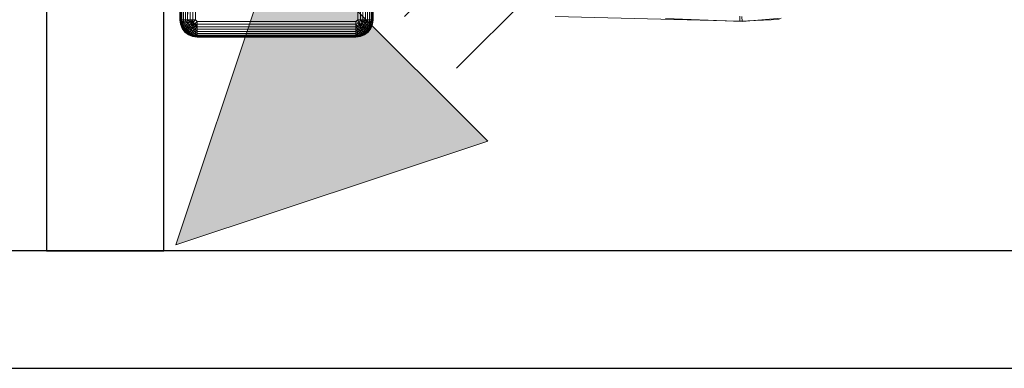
# Model space of a CAD drawing. Header units: metres. Extents: x 397.7 to 427.5, y 12.7 to 28.4.
# Tile 50 of 133: x 407.417 to 408.254, y 25.829 to 26.126. Entities that reach past the tile are written whole.
import ezdxf

# ---------------------------------------------------------------- set-up
doc = ezdxf.new("R2010")
doc.units = ezdxf.units.M
for name, color, linetype, lineweight in [('A-DETL-____-MBND', 7, 'Continuous', 18), ('A-DETL-GENF-OTLN', 7, 'Continuous', 18), ('A-WALL-____-MCUT', 7, 'Continuous', 25), ('A-WALL-____-OTLN', 7, 'Continuous', 25)]:
    doc.layers.add(name, color=color, linetype=linetype, lineweight=lineweight)

# ---------------------------------------------------------------- blocks, each defined once
blk = doc.blocks.new('Family - Evans P4-153798-07_ENLLUMENAT_P4')
at = {"layer": 'A-WALL-____-MCUT', "color": 253, "true_color": 0xaaaaaa}
for p, q in [((2.64179, 0.1), (0, 0.1)), ((0, 0), (2.64179, 0))]:
    blk.add_line(p, q, dxfattribs=at)
at = {"layer": 'A-WALL-____-OTLN', "color": 253, "true_color": 0xaaaaaa}
for p, q in [((2.64179, 0.1), (0, 0.1)), ((0, 0), (2.64179, 0))]:
    blk.add_line(p, q, dxfattribs=at)
at = {"layer": 'A-WALL-____-OTLN', "color": 253, "lineweight": 18, "true_color": 0xaaaaaa}
blk.add_line((0, 0), (2.64179, 0), dxfattribs=at)
blk = doc.blocks.new('Family - Inodor P4-153813-07_ENLLUMENAT_P4')
at = {"layer": 'A-DETL-____-MBND', "color": 253, "true_color": 0xaaaaaa}
for p, q in [((0.00056, 0.01465), (0.00056, 0.38826)), ((0.00056, 0.01465), (0.00056, 0.38826)), ((0.16489, 0.38826), (0.16489, 0.01465)), ((0.16489, 0.38826), (0.16489, 0.01465)), ((0.00056, 0.01465), (0.00036, 0.10805)), ((0.00056, 0.01465), (0.00036, 0.10805)), ((0.00076, 0.01465), (0.00056, 0.10805)), ((0.00056, 0.10805), (0.00056, 0.01465)), ((0.00076, 0.01465), (0.00056, 0.10805)), ((0.00076, 0.01465), (0.00056, 0.10805)), ((0.00056, 0.01465), (0.00056, 0.10805)), ((0.00136, 0.01465), (0.00116, 0.10805)), ((0.00116, 0.10805), (0.00136, 0.01465)), ((0.00136, 0.01465), (0.00116, 0.10805)), ((0.00233, 0.01465), (0.00213, 0.10805)), ((0.00213, 0.10805), (0.00233, 0.01465)), ((0.00233, 0.01465), (0.00213, 0.10805)), ((0.00345, 0.10805), (0.00233, 0.01465)), ((0.00233, 0.01465), (0.00345, 0.10805)), ((0.00365, 0.01465), (0.00345, 0.10805)), ((0.00365, 0.01465), (0.00345, 0.10805)), ((0.00365, 0.01465), (0.00345, 0.10805)), ((0.00528, 0.01465), (0.00508, 0.10805)), ((0.00508, 0.10805), (0.00528, 0.01465)), ((0.00528, 0.01465), (0.00508, 0.10805)), ((0.00696, 0.10805), (0.00528, 0.01465)), ((0.00528, 0.01465), (0.00696, 0.10805)), ((0.00716, 0.01465), (0.00696, 0.10805)), ((0.00716, 0.01465), (0.00696, 0.10805)), ((0.00716, 0.01465), (0.00696, 0.10805)), ((0.00904, 0.10805), (0.00716, 0.01465)), ((0.00716, 0.01465), (0.00904, 0.10805)), ((0.00924, 0.01465), (0.00904, 0.10805)), ((0.00924, 0.01465), (0.00904, 0.10805)), ((0.00924, 0.01465), (0.00904, 0.10805)), ((0.01126, 0.10805), (0.00924, 0.01465)), ((0.00924, 0.01465), (0.01126, 0.10805)), ((0.01146, 0.01465), (0.01126, 0.10805)), ((0.01146, 0.01465), (0.01126, 0.10805)), ((0.01146, 0.01465), (0.01126, 0.10805)), ((0.01374, 0.01465), (0.01354, 0.10805)), ((0.01354, 0.10805), (0.01374, 0.01465)), ((0.01354, 0.10805), (0.01374, 0.01465)), ((0.15171, 0.01465), (0.15191, 0.10805)), ((0.15191, 0.10805), (0.15171, 0.01465)), ((0.15191, 0.10805), (0.15171, 0.01465)), ((0.15419, 0.10805), (0.15399, 0.01465)), ((0.15419, 0.10805), (0.15399, 0.01465)), ((0.15399, 0.01465), (0.15419, 0.10805)), ((0.15621, 0.01465), (0.15419, 0.10805)), ((0.15621, 0.01465), (0.15419, 0.10805)), ((0.15641, 0.10805), (0.15621, 0.01465)), ((0.15641, 0.10805), (0.15621, 0.01465)), ((0.15641, 0.10805), (0.15621, 0.01465)), ((0.15849, 0.10805), (0.15829, 0.01465)), ((0.15849, 0.10805), (0.15829, 0.01465)), ((0.15829, 0.01465), (0.15849, 0.10805)), ((0.16017, 0.01465), (0.15849, 0.10805)), ((0.16017, 0.01465), (0.15849, 0.10805)), ((0.16037, 0.10805), (0.16017, 0.01465)), ((0.16037, 0.10805), (0.16017, 0.01465)), ((0.16037, 0.10805), (0.16017, 0.01465)), ((0.162, 0.10805), (0.1618, 0.01465)), ((0.162, 0.10805), (0.1618, 0.01465)), ((0.1618, 0.01465), (0.162, 0.10805)), ((0.16312, 0.01465), (0.162, 0.10805)), ((0.16312, 0.01465), (0.162, 0.10805)), ((0.16332, 0.10805), (0.16312, 0.01465)), ((0.16332, 0.10805), (0.16312, 0.01465)), ((0.16312, 0.01465), (0.16332, 0.10805)), ((0.16409, 0.01465), (0.16332, 0.10805)), ((0.16409, 0.01465), (0.16332, 0.10805)), ((0.16429, 0.10805), (0.16409, 0.01465)), ((0.16429, 0.10805), (0.16409, 0.01465)), ((0.16429, 0.10805), (0.16409, 0.01465)), ((0.16489, 0.10805), (0.16469, 0.01465)), ((0.16489, 0.10805), (0.16469, 0.01465)), ((0.16469, 0.01465), (0.16489, 0.10805)), ((0.16509, 0.10805), (0.16489, 0.01465)), ((0.16509, 0.10805), (0.16489, 0.01465)), ((0.16489, 0.01465), (0.16489, 0.10805)), ((0.16489, 0.01465), (0.16489, 0.10805)), ((0.31954, 0.01764), (0.47654, 0.01351)), ((0.31954, 0.01764), (0.47654, 0.01351)), ((0.4765, 0.01774), (0.47654, 0.01351)), ((0.47654, 0.01351), (0.4765, 0.01774)), ((0.47831, 0.01748), (0.47842, 0.01324)), ((0.47842, 0.01324), (0.47831, 0.01748)), ((0.00076, 0.01465), (0.00056, 0.01465)), ((0.00106, 0.01086), (0.00056, 0.01465)), ((0.00106, 0.01086), (0.00056, 0.01465)), ((0.00106, 0.01086), (0.00056, 0.01465)), ((0.00076, 0.01465), (0.00056, 0.01465)), ((0.00076, 0.01465), (0.00056, 0.01465)), ((0.00106, 0.01086), (0.00056, 0.01465)), ((0.00136, 0.01465), (0.00076, 0.01465)), ((0.00126, 0.01091), (0.00076, 0.01465)), ((0.00076, 0.01465), (0.00136, 0.01465)), ((0.00076, 0.01465), (0.00106, 0.01086)), ((0.00136, 0.01465), (0.00076, 0.01465)), ((0.00126, 0.01091), (0.00076, 0.01465)), ((0.00126, 0.01091), (0.00076, 0.01465)), ((0.00106, 0.01086), (0.00076, 0.01465)), ((0.00126, 0.01091), (0.00106, 0.01086)), ((0.00126, 0.01091), (0.00106, 0.01086)), ((0.00106, 0.01086), (0.00126, 0.01091)), ((0.00253, 0.00733), (0.00106, 0.01086)), ((0.00253, 0.00733), (0.00106, 0.01086)), ((0.00253, 0.00733), (0.00106, 0.01086)), ((0.00253, 0.00733), (0.00106, 0.01086)), ((0.00136, 0.01465), (0.00126, 0.01091)), ((0.00126, 0.01091), (0.00136, 0.01465)), ((0.00183, 0.01106), (0.00126, 0.01091)), ((0.00183, 0.01106), (0.00126, 0.01091)), ((0.00126, 0.01091), (0.00183, 0.01106)), ((0.0027, 0.00743), (0.00126, 0.01091)), ((0.0027, 0.00743), (0.00126, 0.01091)), ((0.00253, 0.00733), (0.00126, 0.01091)), ((0.0027, 0.00743), (0.00126, 0.01091)), ((0.00253, 0.00733), (0.00126, 0.01091)), ((0.00233, 0.01465), (0.00136, 0.01465)), ((0.00183, 0.01106), (0.00136, 0.01465)), ((0.00136, 0.01465), (0.00233, 0.01465)), ((0.00233, 0.01465), (0.00136, 0.01465)), ((0.00277, 0.01132), (0.00136, 0.01465)), ((0.00277, 0.01132), (0.00136, 0.01465)), ((0.00183, 0.01106), (0.00136, 0.01465)), ((0.00183, 0.01106), (0.00136, 0.01465)), ((0.00277, 0.01132), (0.00183, 0.01106)), ((0.00277, 0.01132), (0.00183, 0.01106)), ((0.00183, 0.01106), (0.00277, 0.01132)), ((0.00322, 0.00772), (0.00183, 0.01106)), ((0.00322, 0.00772), (0.00183, 0.01106)), ((0.0027, 0.00743), (0.00183, 0.01106)), ((0.00322, 0.00772), (0.00183, 0.01106)), ((0.0027, 0.00743), (0.00183, 0.01106)), ((0.00365, 0.01465), (0.00233, 0.01465)), ((0.00233, 0.01465), (0.00277, 0.01132)), ((0.00365, 0.01465), (0.00233, 0.01465)), ((0.00233, 0.01465), (0.00277, 0.01132)), ((0.00365, 0.01465), (0.00233, 0.01465)), ((0.00277, 0.01132), (0.00233, 0.01465)), ((0.00365, 0.01465), (0.00277, 0.01132)), ((0.00277, 0.01132), (0.00365, 0.01465)), ((0.00405, 0.01166), (0.00277, 0.01132)), ((0.00405, 0.01166), (0.00277, 0.01132)), ((0.00277, 0.01132), (0.00405, 0.01166)), ((0.00406, 0.00821), (0.00277, 0.01132)), ((0.00406, 0.00821), (0.00277, 0.01132)), ((0.00322, 0.00772), (0.00277, 0.01132)), ((0.00406, 0.00821), (0.00277, 0.01132)), ((0.00322, 0.00772), (0.00277, 0.01132)), ((0.00528, 0.01465), (0.00365, 0.01465)), ((0.00405, 0.01166), (0.00365, 0.01465)), ((0.00365, 0.01465), (0.00528, 0.01465)), ((0.00528, 0.01465), (0.00365, 0.01465)), ((0.00405, 0.01166), (0.00365, 0.01465)), ((0.00405, 0.01166), (0.00365, 0.01465)), ((0.00528, 0.01465), (0.00405, 0.01166)), ((0.00405, 0.01166), (0.00528, 0.01465)), ((0.00562, 0.01208), (0.00405, 0.01166)), ((0.00562, 0.01208), (0.00405, 0.01166)), ((0.00405, 0.01166), (0.00562, 0.01208)), ((0.0052, 0.00887), (0.00405, 0.01166)), ((0.0052, 0.00887), (0.00405, 0.01166)), ((0.00406, 0.00821), (0.00405, 0.01166)), ((0.0052, 0.00887), (0.00405, 0.01166)), ((0.00406, 0.00821), (0.00405, 0.01166)), ((0.0052, 0.00887), (0.00406, 0.00821)), ((0.0052, 0.00887), (0.00406, 0.00821)), ((0.00406, 0.00821), (0.0052, 0.00887)), ((0.0052, 0.00887), (0.00562, 0.01208)), ((0.0052, 0.00887), (0.00562, 0.01208)), ((0.00661, 0.00968), (0.0052, 0.00887)), ((0.00661, 0.00968), (0.0052, 0.00887)), ((0.0052, 0.00887), (0.00661, 0.00968)), ((0.00704, 0.00648), (0.0052, 0.00887)), ((0.00704, 0.00648), (0.0052, 0.00887)), ((0.00611, 0.00554), (0.0052, 0.00887)), ((0.00704, 0.00648), (0.0052, 0.00887)), ((0.00611, 0.00554), (0.0052, 0.00887)), ((0.00716, 0.01465), (0.00528, 0.01465)), ((0.00562, 0.01208), (0.00528, 0.01465)), ((0.00716, 0.01465), (0.00528, 0.01465)), ((0.00716, 0.01465), (0.00528, 0.01465)), ((0.00562, 0.01208), (0.00528, 0.01465)), ((0.00562, 0.01208), (0.00528, 0.01465)), ((0.00716, 0.01465), (0.00562, 0.01208)), ((0.00562, 0.01208), (0.00716, 0.01465)), ((0.00744, 0.01257), (0.00562, 0.01208)), ((0.00744, 0.01257), (0.00562, 0.01208)), ((0.00562, 0.01208), (0.00744, 0.01257)), ((0.00661, 0.00968), (0.00562, 0.01208)), ((0.00661, 0.00968), (0.00562, 0.01208)), ((0.00661, 0.00968), (0.00562, 0.01208)), ((0.00661, 0.00968), (0.00744, 0.01257)), ((0.00661, 0.00968), (0.00744, 0.01257)), ((0.00824, 0.01062), (0.00661, 0.00968)), ((0.00824, 0.01062), (0.00661, 0.00968)), ((0.00661, 0.00968), (0.00824, 0.01062)), ((0.00819, 0.00763), (0.00661, 0.00968)), ((0.00819, 0.00763), (0.00661, 0.00968)), ((0.00704, 0.00648), (0.00661, 0.00968)), ((0.00819, 0.00763), (0.00661, 0.00968)), ((0.00704, 0.00648), (0.00661, 0.00968)), ((0.00924, 0.01465), (0.00716, 0.01465)), ((0.00744, 0.01257), (0.00716, 0.01465)), ((0.00924, 0.01465), (0.00716, 0.01465)), ((0.00924, 0.01465), (0.00716, 0.01465)), ((0.00945, 0.01311), (0.00716, 0.01465)), ((0.00945, 0.01311), (0.00716, 0.01465)), ((0.00744, 0.01257), (0.00716, 0.01465)), ((0.00744, 0.01257), (0.00716, 0.01465)), ((0.00945, 0.01311), (0.00744, 0.01257)), ((0.00945, 0.01311), (0.00744, 0.01257)), ((0.00744, 0.01257), (0.00945, 0.01311)), ((0.00824, 0.01062), (0.00744, 0.01257)), ((0.01004, 0.01167), (0.00744, 0.01257)), ((0.01004, 0.01167), (0.00744, 0.01257)), ((0.00824, 0.01062), (0.00744, 0.01257)), ((0.00824, 0.01062), (0.00744, 0.01257)), ((0.00819, 0.00763), (0.00824, 0.01062)), ((0.00819, 0.00763), (0.00824, 0.01062)), ((0.00952, 0.00896), (0.00819, 0.00763)), ((0.00952, 0.00896), (0.00819, 0.00763)), ((0.00819, 0.00763), (0.00952, 0.00896)), ((0.01004, 0.01167), (0.00824, 0.01062)), ((0.01004, 0.01167), (0.00824, 0.01062)), ((0.00824, 0.01062), (0.01004, 0.01167)), ((0.00952, 0.00896), (0.00824, 0.01062)), ((0.01099, 0.01043), (0.00824, 0.01062)), ((0.01099, 0.01043), (0.00824, 0.01062)), ((0.00952, 0.00896), (0.00824, 0.01062)), ((0.00952, 0.00896), (0.00824, 0.01062)), ((0.01146, 0.01465), (0.00924, 0.01465)), ((0.00924, 0.01465), (0.00945, 0.01311)), ((0.01146, 0.01465), (0.00924, 0.01465)), ((0.00924, 0.01465), (0.00945, 0.01311)), ((0.01146, 0.01465), (0.00924, 0.01465)), ((0.00945, 0.01311), (0.00924, 0.01465)), ((0.01146, 0.01465), (0.00945, 0.01311)), ((0.01146, 0.01465), (0.00945, 0.01311)), ((0.00945, 0.01311), (0.01146, 0.01465)), ((0.01196, 0.01277), (0.00945, 0.01311)), ((0.01004, 0.01167), (0.00945, 0.01311)), ((0.01004, 0.01167), (0.00945, 0.01311)), ((0.01004, 0.01167), (0.00945, 0.01311)), ((0.01099, 0.01043), (0.00952, 0.00896)), ((0.01099, 0.01043), (0.00952, 0.00896)), ((0.00952, 0.00896), (0.01099, 0.01043)), ((0.01119, 0.00768), (0.00952, 0.00896)), ((0.01119, 0.00768), (0.00952, 0.00896)), ((0.01119, 0.00768), (0.00952, 0.00896)), ((0.01025, 0.00605), (0.00952, 0.00896)), ((0.01025, 0.00605), (0.00952, 0.00896)), ((0.01004, 0.01167), (0.01146, 0.01465)), ((0.01004, 0.01167), (0.01146, 0.01465)), ((0.01196, 0.01277), (0.01004, 0.01167)), ((0.01196, 0.01277), (0.01004, 0.01167)), ((0.01004, 0.01167), (0.01196, 0.01277)), ((0.01099, 0.01043), (0.01004, 0.01167)), ((0.01099, 0.01043), (0.01004, 0.01167)), ((0.01099, 0.01043), (0.01004, 0.01167)), ((0.01196, 0.01277), (0.01099, 0.01043)), ((0.01099, 0.01043), (0.01196, 0.01277)), ((0.01099, 0.01043), (0.01196, 0.01277)), ((0.01334, 0.0114), (0.01099, 0.01043)), ((0.01223, 0.00948), (0.01099, 0.01043)), ((0.01223, 0.00948), (0.01099, 0.01043)), ((0.01223, 0.00948), (0.01099, 0.01043)), ((0.01119, 0.00768), (0.01099, 0.01043)), ((0.01119, 0.00768), (0.01099, 0.01043)), ((0.01223, 0.00948), (0.01119, 0.00768)), ((0.01223, 0.00948), (0.01119, 0.00768)), ((0.01119, 0.00768), (0.01223, 0.00948)), ((0.01367, 0.00888), (0.01119, 0.00768)), ((0.01119, 0.00768), (0.01367, 0.00888)), ((0.01374, 0.01465), (0.01146, 0.01465)), ((0.01196, 0.01277), (0.01146, 0.01465)), ((0.01146, 0.01465), (0.01374, 0.01465)), ((0.01196, 0.01277), (0.01146, 0.01465)), ((0.01146, 0.01465), (0.01374, 0.01465)), ((0.01196, 0.01277), (0.01146, 0.01465)), ((0.01374, 0.01465), (0.01196, 0.01277)), ((0.01196, 0.01277), (0.01374, 0.01465)), ((0.01196, 0.01277), (0.01374, 0.01465)), ((0.01334, 0.0114), (0.01196, 0.01277)), ((0.01196, 0.01277), (0.01334, 0.0114)), ((0.01334, 0.0114), (0.01196, 0.01277)), ((0.01223, 0.00948), (0.01196, 0.01277)), ((0.01223, 0.00948), (0.01196, 0.01277)), ((0.01334, 0.0114), (0.01223, 0.00948)), ((0.01334, 0.0114), (0.01223, 0.00948)), ((0.01223, 0.00948), (0.01334, 0.0114)), ((0.01367, 0.00888), (0.01223, 0.00948)), ((0.01367, 0.00888), (0.01223, 0.00948)), ((0.01367, 0.00888), (0.01223, 0.00948)), ((0.01313, 0.00687), (0.01367, 0.00888)), ((0.01313, 0.00687), (0.01367, 0.00888)), ((0.01313, 0.00687), (0.01367, 0.00888)), ((0.01521, 0.00868), (0.01313, 0.00687)), ((0.01313, 0.00687), (0.01521, 0.00868)), ((0.01521, 0.01318), (0.01334, 0.0114)), ((0.01521, 0.01318), (0.01334, 0.0114)), ((0.01334, 0.0114), (0.01521, 0.01318)), ((0.01521, 0.0109), (0.01334, 0.0114)), ((0.01367, 0.00888), (0.01334, 0.0114)), ((0.01521, 0.0109), (0.01334, 0.0114)), ((0.01367, 0.00888), (0.01334, 0.0114)), ((0.01521, 0.0109), (0.01334, 0.0114)), ((0.01521, 0.00868), (0.01334, 0.0114)), ((0.01521, 0.00868), (0.01334, 0.0114)), ((0.01367, 0.00888), (0.01334, 0.0114)), ((0.01521, 0.0109), (0.01367, 0.00888)), ((0.01521, 0.00868), (0.01367, 0.00888)), ((0.01521, 0.00868), (0.01367, 0.00888)), ((0.01521, 0.00868), (0.01367, 0.00888)), ((0.01521, 0.01318), (0.01374, 0.01465)), ((0.01374, 0.01465), (0.01521, 0.01318)), ((0.01521, 0.01318), (0.01374, 0.01465)), ((0.15024, 0.01318), (0.01521, 0.01318)), ((0.01521, 0.0109), (0.01521, 0.01318)), ((0.01521, 0.01318), (0.15024, 0.01318)), ((0.15024, 0.01318), (0.01521, 0.01318)), ((0.01521, 0.0109), (0.01521, 0.01318)), ((0.01521, 0.0109), (0.01521, 0.01318)), ((0.15024, 0.0109), (0.01521, 0.0109)), ((0.01521, 0.00868), (0.01521, 0.0109)), ((0.01521, 0.0109), (0.15024, 0.0109)), ((0.01521, 0.0109), (0.01521, 0.00868)), ((0.15024, 0.0109), (0.01521, 0.0109)), ((0.01521, 0.00868), (0.01521, 0.0109)), ((0.15024, 0.00868), (0.01521, 0.00868)), ((0.01521, 0.0066), (0.01521, 0.00868)), ((0.01521, 0.00868), (0.15024, 0.00868)), ((0.15024, 0.00868), (0.01521, 0.00868)), ((0.01521, 0.0066), (0.01521, 0.00868)), ((0.01521, 0.0066), (0.01521, 0.00868)), ((0.15171, 0.01465), (0.15024, 0.01318)), ((0.15171, 0.01465), (0.15024, 0.01318)), ((0.15024, 0.01318), (0.15171, 0.01465)), ((0.15289, 0.012), (0.15024, 0.01318)), ((0.15024, 0.0109), (0.15024, 0.01318)), ((0.15289, 0.012), (0.15024, 0.01318)), ((0.15024, 0.01318), (0.15024, 0.0109)), ((0.15289, 0.012), (0.15024, 0.0109)), ((0.15024, 0.0109), (0.15289, 0.012)), ((0.15178, 0.00888), (0.15024, 0.0109)), ((0.15024, 0.00868), (0.15024, 0.0109)), ((0.15178, 0.00888), (0.15024, 0.0109)), ((0.15178, 0.00888), (0.15024, 0.0109)), ((0.15024, 0.00868), (0.15024, 0.0109)), ((0.15024, 0.0109), (0.15024, 0.00868)), ((0.15178, 0.00888), (0.15024, 0.00868)), ((0.15178, 0.00888), (0.15024, 0.00868)), ((0.15024, 0.00868), (0.15178, 0.00888)), ((0.15024, 0.0066), (0.15024, 0.00868)), ((0.15232, 0.00687), (0.15024, 0.00868)), ((0.15024, 0.00868), (0.15024, 0.0066)), ((0.15232, 0.00687), (0.15024, 0.00868)), ((0.15024, 0.0066), (0.15024, 0.00868)), ((0.15399, 0.01465), (0.15171, 0.01465)), ((0.15289, 0.012), (0.15171, 0.01465)), ((0.15399, 0.01465), (0.15171, 0.01465)), ((0.15289, 0.012), (0.15171, 0.01465)), ((0.15178, 0.00888), (0.15289, 0.012)), ((0.15178, 0.00888), (0.15289, 0.012)), ((0.15322, 0.00948), (0.15178, 0.00888)), ((0.15322, 0.00948), (0.15178, 0.00888)), ((0.15178, 0.00888), (0.15322, 0.00948)), ((0.15178, 0.00888), (0.15232, 0.00687)), ((0.15426, 0.00768), (0.15178, 0.00888)), ((0.15232, 0.00687), (0.15178, 0.00888)), ((0.15426, 0.00768), (0.15178, 0.00888)), ((0.15232, 0.00687), (0.15178, 0.00888)), ((0.15399, 0.01465), (0.15289, 0.012)), ((0.15289, 0.012), (0.15399, 0.01465)), ((0.15541, 0.01167), (0.15289, 0.012)), ((0.15446, 0.01043), (0.15289, 0.012)), ((0.15322, 0.00948), (0.15289, 0.012)), ((0.15541, 0.01167), (0.15289, 0.012)), ((0.15541, 0.01167), (0.15289, 0.012)), ((0.15446, 0.01043), (0.15289, 0.012)), ((0.15446, 0.01043), (0.15289, 0.012)), ((0.15322, 0.00948), (0.15289, 0.012)), ((0.15322, 0.00948), (0.15289, 0.012)), ((0.15446, 0.01043), (0.15322, 0.00948)), ((0.15446, 0.01043), (0.15322, 0.00948)), ((0.15322, 0.00948), (0.15446, 0.01043)), ((0.15426, 0.00768), (0.15322, 0.00948)), ((0.15426, 0.00768), (0.15322, 0.00948)), ((0.15426, 0.00768), (0.15322, 0.00948)), ((0.15621, 0.01465), (0.15399, 0.01465)), ((0.156, 0.01311), (0.15399, 0.01465)), ((0.15621, 0.01465), (0.15399, 0.01465)), ((0.156, 0.01311), (0.15399, 0.01465)), ((0.15399, 0.01465), (0.15621, 0.01465)), ((0.156, 0.01311), (0.15399, 0.01465)), ((0.15541, 0.01167), (0.15399, 0.01465)), ((0.15541, 0.01167), (0.15399, 0.01465)), ((0.15426, 0.00768), (0.15446, 0.01043)), ((0.15426, 0.00768), (0.15446, 0.01043)), ((0.15593, 0.00896), (0.15426, 0.00768)), ((0.15593, 0.00896), (0.15426, 0.00768)), ((0.15426, 0.00768), (0.15593, 0.00896)), ((0.15541, 0.01167), (0.15446, 0.01043)), ((0.15541, 0.01167), (0.15446, 0.01043)), ((0.15446, 0.01043), (0.15541, 0.01167)), ((0.15721, 0.01062), (0.15446, 0.01043)), ((0.15446, 0.01043), (0.15721, 0.01062)), ((0.15593, 0.00896), (0.15446, 0.01043)), ((0.15593, 0.00896), (0.15446, 0.01043)), ((0.15593, 0.00896), (0.15446, 0.01043)), ((0.1552, 0.00605), (0.15593, 0.00896)), ((0.1552, 0.00605), (0.15593, 0.00896)), ((0.156, 0.01311), (0.15541, 0.01167)), ((0.156, 0.01311), (0.15541, 0.01167)), ((0.15541, 0.01167), (0.156, 0.01311)), ((0.15801, 0.01257), (0.15541, 0.01167)), ((0.15541, 0.01167), (0.15801, 0.01257)), ((0.15721, 0.01062), (0.15541, 0.01167)), ((0.15721, 0.01062), (0.15541, 0.01167)), ((0.15721, 0.01062), (0.15541, 0.01167)), ((0.15721, 0.01062), (0.15593, 0.00896)), ((0.15593, 0.00896), (0.15721, 0.01062)), ((0.15593, 0.00896), (0.15721, 0.01062)), ((0.15726, 0.00763), (0.15593, 0.00896)), ((0.15726, 0.00763), (0.15593, 0.00896)), ((0.15726, 0.00763), (0.15593, 0.00896)), ((0.15621, 0.01465), (0.156, 0.01311)), ((0.15829, 0.01465), (0.156, 0.01311)), ((0.156, 0.01311), (0.15621, 0.01465)), ((0.156, 0.01311), (0.15621, 0.01465)), ((0.156, 0.01311), (0.15829, 0.01465)), ((0.15801, 0.01257), (0.156, 0.01311)), ((0.15801, 0.01257), (0.156, 0.01311)), ((0.15801, 0.01257), (0.156, 0.01311)), ((0.15829, 0.01465), (0.15621, 0.01465)), ((0.15829, 0.01465), (0.15621, 0.01465)), ((0.15829, 0.01465), (0.15621, 0.01465)), ((0.15801, 0.01257), (0.15721, 0.01062)), ((0.15721, 0.01062), (0.15801, 0.01257)), ((0.15721, 0.01062), (0.15801, 0.01257)), ((0.15884, 0.00968), (0.15721, 0.01062)), ((0.15884, 0.00968), (0.15721, 0.01062)), ((0.15884, 0.00968), (0.15721, 0.01062)), ((0.15726, 0.00763), (0.15721, 0.01062)), ((0.15726, 0.00763), (0.15721, 0.01062)), ((0.15884, 0.00968), (0.15726, 0.00763)), ((0.15884, 0.00968), (0.15726, 0.00763)), ((0.15726, 0.00763), (0.15884, 0.00968)), ((0.15829, 0.01465), (0.15801, 0.01257)), ((0.15801, 0.01257), (0.15829, 0.01465)), ((0.15801, 0.01257), (0.15829, 0.01465)), ((0.15983, 0.01208), (0.15801, 0.01257)), ((0.15983, 0.01208), (0.15801, 0.01257)), ((0.15983, 0.01208), (0.15801, 0.01257)), ((0.15884, 0.00968), (0.15801, 0.01257)), ((0.15884, 0.00968), (0.15801, 0.01257)), ((0.16017, 0.01465), (0.15829, 0.01465)), ((0.16017, 0.01465), (0.15829, 0.01465)), ((0.16017, 0.01465), (0.15829, 0.01465)), ((0.15983, 0.01208), (0.15829, 0.01465)), ((0.15983, 0.01208), (0.15829, 0.01465)), ((0.15841, 0.00648), (0.15884, 0.00968)), ((0.15841, 0.00648), (0.15884, 0.00968)), ((0.16025, 0.00887), (0.15841, 0.00648)), ((0.16025, 0.00887), (0.15841, 0.00648)), ((0.15841, 0.00648), (0.16025, 0.00887)), ((0.15983, 0.01208), (0.15884, 0.00968)), ((0.15983, 0.01208), (0.15884, 0.00968)), ((0.15884, 0.00968), (0.15983, 0.01208)), ((0.16025, 0.00887), (0.15884, 0.00968)), ((0.16025, 0.00887), (0.15884, 0.00968)), ((0.16025, 0.00887), (0.15884, 0.00968)), ((0.15935, 0.00554), (0.16025, 0.00887)), ((0.15935, 0.00554), (0.16025, 0.00887)), ((0.16017, 0.01465), (0.15983, 0.01208)), ((0.16017, 0.01465), (0.15983, 0.01208)), ((0.15983, 0.01208), (0.16017, 0.01465)), ((0.1614, 0.01166), (0.15983, 0.01208)), ((0.1614, 0.01166), (0.15983, 0.01208)), ((0.1614, 0.01166), (0.15983, 0.01208)), ((0.16025, 0.00887), (0.15983, 0.01208)), ((0.16025, 0.00887), (0.15983, 0.01208)), ((0.1618, 0.01465), (0.16017, 0.01465)), ((0.1618, 0.01465), (0.16017, 0.01465)), ((0.1618, 0.01465), (0.16017, 0.01465)), ((0.1614, 0.01166), (0.16017, 0.01465)), ((0.1614, 0.01166), (0.16017, 0.01465)), ((0.1614, 0.01166), (0.16025, 0.00887)), ((0.1614, 0.01166), (0.16025, 0.00887)), ((0.16025, 0.00887), (0.1614, 0.01166)), ((0.16139, 0.00821), (0.16025, 0.00887)), ((0.16139, 0.00821), (0.16025, 0.00887)), ((0.16139, 0.00821), (0.16025, 0.00887)), ((0.16139, 0.00821), (0.1614, 0.01166)), ((0.16139, 0.00821), (0.1614, 0.01166)), ((0.16268, 0.01132), (0.16139, 0.00821)), ((0.16268, 0.01132), (0.16139, 0.00821)), ((0.16139, 0.00821), (0.16268, 0.01132)), ((0.1618, 0.01465), (0.1614, 0.01166)), ((0.1618, 0.01465), (0.1614, 0.01166)), ((0.1614, 0.01166), (0.1618, 0.01465)), ((0.16268, 0.01132), (0.1614, 0.01166)), ((0.16268, 0.01132), (0.1614, 0.01166)), ((0.16268, 0.01132), (0.1614, 0.01166)), ((0.16312, 0.01465), (0.1618, 0.01465)), ((0.16312, 0.01465), (0.1618, 0.01465)), ((0.16312, 0.01465), (0.1618, 0.01465)), ((0.16268, 0.01132), (0.1618, 0.01465)), ((0.16268, 0.01132), (0.1618, 0.01465)), ((0.16223, 0.00772), (0.16268, 0.01132)), ((0.16223, 0.00772), (0.16268, 0.01132)), ((0.16362, 0.01106), (0.16223, 0.00772)), ((0.16362, 0.01106), (0.16223, 0.00772)), ((0.16223, 0.00772), (0.16362, 0.01106)), ((0.16312, 0.01465), (0.16268, 0.01132)), ((0.16312, 0.01465), (0.16268, 0.01132)), ((0.16409, 0.01465), (0.16268, 0.01132)), ((0.16268, 0.01132), (0.16312, 0.01465)), ((0.16268, 0.01132), (0.16409, 0.01465)), ((0.16362, 0.01106), (0.16268, 0.01132)), ((0.16362, 0.01106), (0.16268, 0.01132)), ((0.16362, 0.01106), (0.16268, 0.01132)), ((0.16275, 0.00743), (0.16362, 0.01106)), ((0.16275, 0.00743), (0.16362, 0.01106)), ((0.16419, 0.01091), (0.16275, 0.00743)), ((0.16419, 0.01091), (0.16275, 0.00743)), ((0.16275, 0.00743), (0.16419, 0.01091)), ((0.16292, 0.00733), (0.16419, 0.01091)), ((0.16292, 0.00733), (0.16419, 0.01091)), ((0.16439, 0.01086), (0.16292, 0.00733)), ((0.16439, 0.01086), (0.16292, 0.00733)), ((0.16439, 0.01086), (0.16292, 0.00733)), ((0.16439, 0.01086), (0.16292, 0.00733)), ((0.16409, 0.01465), (0.16312, 0.01465)), ((0.16409, 0.01465), (0.16312, 0.01465)), ((0.16409, 0.01465), (0.16312, 0.01465)), ((0.16409, 0.01465), (0.16362, 0.01106)), ((0.16362, 0.01106), (0.16409, 0.01465)), ((0.16362, 0.01106), (0.16409, 0.01465)), ((0.16419, 0.01091), (0.16362, 0.01106)), ((0.16419, 0.01091), (0.16362, 0.01106)), ((0.16419, 0.01091), (0.16362, 0.01106)), ((0.16469, 0.01465), (0.16409, 0.01465)), ((0.16469, 0.01465), (0.16409, 0.01465)), ((0.16469, 0.01465), (0.16409, 0.01465)), ((0.16419, 0.01091), (0.16409, 0.01465)), ((0.16419, 0.01091), (0.16409, 0.01465)), ((0.16469, 0.01465), (0.16419, 0.01091)), ((0.16469, 0.01465), (0.16419, 0.01091)), ((0.16419, 0.01091), (0.16469, 0.01465)), ((0.16439, 0.01086), (0.16419, 0.01091)), ((0.16439, 0.01086), (0.16419, 0.01091)), ((0.16439, 0.01086), (0.16419, 0.01091)), ((0.16489, 0.01465), (0.16439, 0.01086)), ((0.16489, 0.01465), (0.16439, 0.01086)), ((0.16489, 0.01465), (0.16439, 0.01086)), ((0.16489, 0.01465), (0.16439, 0.01086)), ((0.16439, 0.01086), (0.16469, 0.01465)), ((0.16439, 0.01086), (0.16469, 0.01465)), ((0.16489, 0.01465), (0.16469, 0.01465)), ((0.16489, 0.01465), (0.16469, 0.01465)), ((0.16489, 0.01465), (0.16469, 0.01465)), ((0.47842, 0.01324), (0.41325, 0.01573)), ((0.47842, 0.01324), (0.41325, 0.01573)), ((0.47654, 0.01351), (0.51003, 0.01497)), ((0.47654, 0.01351), (0.51003, 0.01497)), ((0.51167, 0.01602), (0.47842, 0.01324)), ((0.51167, 0.01602), (0.47842, 0.01324)), ((0.0027, 0.00743), (0.00253, 0.00733)), ((0.0027, 0.00743), (0.00253, 0.00733)), ((0.00253, 0.00733), (0.0027, 0.00743)), ((0.00485, 0.00429), (0.00253, 0.00733)), ((0.00485, 0.00429), (0.00253, 0.00733)), ((0.00485, 0.00429), (0.00253, 0.00733)), ((0.00485, 0.00429), (0.00253, 0.00733)), ((0.00322, 0.00772), (0.0027, 0.00743)), ((0.00322, 0.00772), (0.0027, 0.00743)), ((0.0027, 0.00743), (0.00322, 0.00772)), ((0.005, 0.00443), (0.0027, 0.00743)), ((0.005, 0.00443), (0.0027, 0.00743)), ((0.00485, 0.00429), (0.0027, 0.00743)), ((0.005, 0.00443), (0.0027, 0.00743)), ((0.00485, 0.00429), (0.0027, 0.00743)), ((0.00406, 0.00821), (0.00322, 0.00772)), ((0.00406, 0.00821), (0.00322, 0.00772)), ((0.00322, 0.00772), (0.00406, 0.00821)), ((0.00542, 0.00485), (0.00322, 0.00772)), ((0.00542, 0.00485), (0.00322, 0.00772)), ((0.005, 0.00443), (0.00322, 0.00772)), ((0.00542, 0.00485), (0.00322, 0.00772)), ((0.005, 0.00443), (0.00322, 0.00772)), ((0.00611, 0.00554), (0.00406, 0.00821)), ((0.00611, 0.00554), (0.00406, 0.00821)), ((0.00542, 0.00485), (0.00406, 0.00821)), ((0.00611, 0.00554), (0.00406, 0.00821)), ((0.00542, 0.00485), (0.00406, 0.00821)), ((0.005, 0.00443), (0.00485, 0.00429)), ((0.005, 0.00443), (0.00485, 0.00429)), ((0.00485, 0.00429), (0.005, 0.00443)), ((0.00789, 0.00196), (0.00485, 0.00429)), ((0.00789, 0.00196), (0.00485, 0.00429)), ((0.00789, 0.00196), (0.00485, 0.00429)), ((0.00799, 0.00214), (0.00485, 0.00429)), ((0.00799, 0.00214), (0.00485, 0.00429)), ((0.00789, 0.00196), (0.00485, 0.00429)), ((0.00542, 0.00485), (0.005, 0.00443)), ((0.00542, 0.00485), (0.005, 0.00443)), ((0.005, 0.00443), (0.00542, 0.00485)), ((0.00799, 0.00214), (0.005, 0.00443)), ((0.00799, 0.00214), (0.005, 0.00443)), ((0.00799, 0.00214), (0.005, 0.00443)), ((0.00611, 0.00554), (0.00542, 0.00485)), ((0.00611, 0.00554), (0.00542, 0.00485)), ((0.00542, 0.00485), (0.00611, 0.00554)), ((0.00829, 0.00265), (0.00542, 0.00485)), ((0.00829, 0.00265), (0.00542, 0.00485)), ((0.00799, 0.00214), (0.00542, 0.00485)), ((0.00829, 0.00265), (0.00542, 0.00485)), ((0.00799, 0.00214), (0.00542, 0.00485)), ((0.00704, 0.00648), (0.00611, 0.00554)), ((0.00704, 0.00648), (0.00611, 0.00554)), ((0.00611, 0.00554), (0.00704, 0.00648)), ((0.00877, 0.0035), (0.00611, 0.00554)), ((0.00877, 0.0035), (0.00611, 0.00554)), ((0.00829, 0.00265), (0.00611, 0.00554)), ((0.00877, 0.0035), (0.00611, 0.00554)), ((0.00829, 0.00265), (0.00611, 0.00554)), ((0.00819, 0.00763), (0.00704, 0.00648)), ((0.00819, 0.00763), (0.00704, 0.00648)), ((0.00704, 0.00648), (0.00819, 0.00763)), ((0.00943, 0.00464), (0.00704, 0.00648)), ((0.01025, 0.00605), (0.00704, 0.00648)), ((0.01025, 0.00605), (0.00704, 0.00648)), ((0.00943, 0.00464), (0.00704, 0.00648)), ((0.00877, 0.0035), (0.00704, 0.00648)), ((0.00943, 0.00464), (0.00704, 0.00648)), ((0.00877, 0.0035), (0.00704, 0.00648)), ((0.00799, 0.00214), (0.00789, 0.00196)), ((0.00799, 0.00214), (0.00789, 0.00196)), ((0.00789, 0.00196), (0.00799, 0.00214)), ((0.01142, 0.0005), (0.00789, 0.00196)), ((0.01142, 0.0005), (0.00789, 0.00196)), ((0.01142, 0.0005), (0.00789, 0.00196)), ((0.01147, 0.00069), (0.00789, 0.00196)), ((0.01147, 0.00069), (0.00789, 0.00196)), ((0.01142, 0.0005), (0.00789, 0.00196)), ((0.00829, 0.00265), (0.00799, 0.00214)), ((0.00829, 0.00265), (0.00799, 0.00214)), ((0.00799, 0.00214), (0.00829, 0.00265)), ((0.01147, 0.00069), (0.00799, 0.00214)), ((0.01147, 0.00069), (0.00799, 0.00214)), ((0.01147, 0.00069), (0.00799, 0.00214)), ((0.01025, 0.00605), (0.00819, 0.00763)), ((0.01025, 0.00605), (0.00819, 0.00763)), ((0.01025, 0.00605), (0.00819, 0.00763)), ((0.00877, 0.0035), (0.00829, 0.00265)), ((0.00877, 0.0035), (0.00829, 0.00265)), ((0.00829, 0.00265), (0.00877, 0.0035)), ((0.01163, 0.00127), (0.00829, 0.00265)), ((0.01163, 0.00127), (0.00829, 0.00265)), ((0.01147, 0.00069), (0.00829, 0.00265)), ((0.01163, 0.00127), (0.00829, 0.00265)), ((0.01147, 0.00069), (0.00829, 0.00265)), ((0.00943, 0.00464), (0.00877, 0.0035)), ((0.00943, 0.00464), (0.00877, 0.0035)), ((0.00877, 0.0035), (0.00943, 0.00464)), ((0.01188, 0.00221), (0.00877, 0.0035)), ((0.01188, 0.00221), (0.00877, 0.0035)), ((0.01163, 0.00127), (0.00877, 0.0035)), ((0.01188, 0.00221), (0.00877, 0.0035)), ((0.01163, 0.00127), (0.00877, 0.0035)), ((0.01025, 0.00605), (0.00943, 0.00464)), ((0.01025, 0.00605), (0.00943, 0.00464)), ((0.00943, 0.00464), (0.01025, 0.00605)), ((0.01222, 0.00348), (0.00943, 0.00464)), ((0.01222, 0.00348), (0.00943, 0.00464)), ((0.01188, 0.00221), (0.00943, 0.00464)), ((0.01222, 0.00348), (0.00943, 0.00464)), ((0.01188, 0.00221), (0.00943, 0.00464)), ((0.01119, 0.00768), (0.01025, 0.00605)), ((0.01119, 0.00768), (0.01025, 0.00605)), ((0.01025, 0.00605), (0.01119, 0.00768)), ((0.01264, 0.00505), (0.01025, 0.00605)), ((0.01264, 0.00505), (0.01025, 0.00605)), ((0.01264, 0.00505), (0.01025, 0.00605)), ((0.01222, 0.00348), (0.01025, 0.00605)), ((0.01222, 0.00348), (0.01025, 0.00605)), ((0.01313, 0.00687), (0.01119, 0.00768)), ((0.01313, 0.00687), (0.01119, 0.00768)), ((0.01313, 0.00687), (0.01119, 0.00768)), ((0.01264, 0.00505), (0.01119, 0.00768)), ((0.01264, 0.00505), (0.01119, 0.00768)), ((0.01147, 0.00069), (0.01142, 0.0005)), ((0.01147, 0.00069), (0.01142, 0.0005)), ((0.01142, 0.0005), (0.01147, 0.00069)), ((0.01521, 0), (0.01142, 0.0005)), ((0.01521, 0), (0.01142, 0.0005)), ((0.01521, 0), (0.01142, 0.0005)), ((0.01521, 0), (0.01142, 0.0005)), ((0.01163, 0.00127), (0.01147, 0.00069)), ((0.01163, 0.00127), (0.01147, 0.00069)), ((0.01147, 0.00069), (0.01163, 0.00127)), ((0.01521, 0.0002), (0.01147, 0.00069)), ((0.01521, 0.0002), (0.01147, 0.00069)), ((0.01521, 0), (0.01147, 0.00069)), ((0.01521, 0.0002), (0.01147, 0.00069)), ((0.01521, 0), (0.01147, 0.00069)), ((0.01188, 0.00221), (0.01163, 0.00127)), ((0.01188, 0.00221), (0.01163, 0.00127)), ((0.01163, 0.00127), (0.01188, 0.00221)), ((0.01521, 0.00177), (0.01163, 0.00127)), ((0.01163, 0.00127), (0.01521, 0.00177)), ((0.01521, 0.0008), (0.01163, 0.00127)), ((0.01521, 0.0008), (0.01163, 0.00127)), ((0.01521, 0.0008), (0.01163, 0.00127)), ((0.01521, 0.0002), (0.01163, 0.00127)), ((0.01521, 0.0002), (0.01163, 0.00127)), ((0.01222, 0.00348), (0.01188, 0.00221)), ((0.01222, 0.00348), (0.01188, 0.00221)), ((0.01188, 0.00221), (0.01222, 0.00348)), ((0.01521, 0.00177), (0.01188, 0.00221)), ((0.01521, 0.00177), (0.01188, 0.00221)), ((0.01521, 0.00177), (0.01188, 0.00221)), ((0.01264, 0.00505), (0.01222, 0.00348)), ((0.01264, 0.00505), (0.01222, 0.00348)), ((0.01222, 0.00348), (0.01264, 0.00505)), ((0.01521, 0.00309), (0.01222, 0.00348)), ((0.01521, 0.00309), (0.01222, 0.00348)), ((0.01521, 0.00309), (0.01222, 0.00348)), ((0.01521, 0.00177), (0.01222, 0.00348)), ((0.01521, 0.00177), (0.01222, 0.00348)), ((0.01313, 0.00687), (0.01264, 0.00505)), ((0.01313, 0.00687), (0.01264, 0.00505)), ((0.01264, 0.00505), (0.01313, 0.00687)), ((0.01521, 0.00472), (0.01264, 0.00505)), ((0.01521, 0.00472), (0.01264, 0.00505)), ((0.01521, 0.00472), (0.01264, 0.00505)), ((0.01521, 0.00309), (0.01264, 0.00505)), ((0.01521, 0.00309), (0.01264, 0.00505)), ((0.01521, 0.0066), (0.01313, 0.00687)), ((0.01521, 0.0066), (0.01313, 0.00687)), ((0.01521, 0.0066), (0.01313, 0.00687)), ((0.01521, 0.00472), (0.01313, 0.00687)), ((0.01521, 0.00472), (0.01313, 0.00687)), ((0.15024, 0.0066), (0.01521, 0.0066)), ((0.01521, 0.0066), (0.01521, 0.00472)), ((0.01521, 0.0066), (0.15024, 0.0066)), ((0.01521, 0.0066), (0.01521, 0.00472)), ((0.15024, 0.0066), (0.01521, 0.0066)), ((0.01521, 0.00472), (0.01521, 0.0066)), ((0.15024, 0.00472), (0.01521, 0.00472)), ((0.01521, 0.00472), (0.01521, 0.00309)), ((0.01521, 0.00472), (0.15024, 0.00472)), ((0.01521, 0.00472), (0.01521, 0.00309)), ((0.15024, 0.00472), (0.01521, 0.00472)), ((0.01521, 0.00309), (0.01521, 0.00472)), ((0.15024, 0.00309), (0.01521, 0.00309)), ((0.01521, 0.00309), (0.01521, 0.00177)), ((0.01521, 0.00309), (0.15024, 0.00309)), ((0.01521, 0.00309), (0.01521, 0.00177)), ((0.15024, 0.00309), (0.01521, 0.00309)), ((0.01521, 0.00177), (0.01521, 0.00309)), ((0.15024, 0.00177), (0.01521, 0.00177)), ((0.01521, 0.0008), (0.01521, 0.00177)), ((0.01521, 0.00177), (0.15024, 0.00177)), ((0.15024, 0.00177), (0.01521, 0.00177)), ((0.01521, 0.0008), (0.01521, 0.00177)), ((0.01521, 0.0008), (0.01521, 0.00177)), ((0.15024, 0.0008), (0.01521, 0.0008)), ((0.01521, 0.0008), (0.01521, 0.0002)), ((0.01521, 0.0008), (0.15024, 0.0008)), ((0.01521, 0.0008), (0.01521, 0.0002)), ((0.15024, 0.0008), (0.01521, 0.0008)), ((0.01521, 0.0002), (0.01521, 0.0008)), ((0.15024, 0.0002), (0.01521, 0.0002)), ((0.01521, 0.0002), (0.01521, 0)), ((0.01521, 0.0002), (0.15024, 0.0002)), ((0.01521, 0.0002), (0.01521, 0)), ((0.15024, 0.0002), (0.01521, 0.0002)), ((0.01521, 0), (0.01521, 0.0002)), ((0.15024, 0), (0.01521, 0)), ((0.15024, 0), (0.01521, 0)), ((0.15024, 0), (0.01521, 0)), ((0.01521, 0), (0.15024, 0)), ((0.15232, 0.00687), (0.15024, 0.0066)), ((0.15232, 0.00687), (0.15024, 0.0066)), ((0.15024, 0.00472), (0.15232, 0.00687)), ((0.15024, 0.0066), (0.15232, 0.00687)), ((0.15024, 0.00472), (0.15232, 0.00687)), ((0.15024, 0.00472), (0.15024, 0.0066)), ((0.15024, 0.00472), (0.15024, 0.0066)), ((0.15024, 0.0066), (0.15024, 0.00472)), ((0.15281, 0.00505), (0.15024, 0.00472)), ((0.15281, 0.00505), (0.15024, 0.00472)), ((0.15024, 0.00309), (0.15281, 0.00505)), ((0.15024, 0.00472), (0.15281, 0.00505)), ((0.15024, 0.00309), (0.15281, 0.00505)), ((0.15024, 0.00309), (0.15024, 0.00472)), ((0.15024, 0.00309), (0.15024, 0.00472)), ((0.15024, 0.00472), (0.15024, 0.00309)), ((0.15323, 0.00348), (0.15024, 0.00309)), ((0.15323, 0.00348), (0.15024, 0.00309)), ((0.15024, 0.00177), (0.15323, 0.00348)), ((0.15024, 0.00309), (0.15323, 0.00348)), ((0.15024, 0.00177), (0.15323, 0.00348)), ((0.15024, 0.00177), (0.15024, 0.00309)), ((0.15024, 0.00177), (0.15024, 0.00309)), ((0.15024, 0.00309), (0.15024, 0.00177)), ((0.15357, 0.00221), (0.15024, 0.00177)), ((0.15357, 0.00221), (0.15024, 0.00177)), ((0.15024, 0.00177), (0.15357, 0.00221)), ((0.15024, 0.0008), (0.15024, 0.00177)), ((0.15382, 0.00127), (0.15024, 0.00177)), ((0.15024, 0.00177), (0.15024, 0.0008)), ((0.15382, 0.00127), (0.15024, 0.00177)), ((0.15024, 0.0008), (0.15024, 0.00177)), ((0.15382, 0.00127), (0.15024, 0.0008)), ((0.15382, 0.00127), (0.15024, 0.0008)), ((0.15024, 0.0002), (0.15382, 0.00127)), ((0.15024, 0.0008), (0.15382, 0.00127)), ((0.15024, 0.0002), (0.15382, 0.00127)), ((0.15024, 0.0002), (0.15024, 0.0008)), ((0.15024, 0.0002), (0.15024, 0.0008)), ((0.15024, 0.0008), (0.15024, 0.0002)), ((0.15398, 0.00069), (0.15024, 0.0002)), ((0.15398, 0.00069), (0.15024, 0.0002)), ((0.15024, 0), (0.15398, 0.00069)), ((0.15024, 0), (0.15398, 0.00069)), ((0.15024, 0.0002), (0.15398, 0.00069)), ((0.15403, 0.0005), (0.15024, 0)), ((0.15403, 0.0005), (0.15024, 0)), ((0.15403, 0.0005), (0.15024, 0)), ((0.15403, 0.0005), (0.15024, 0)), ((0.15024, 0), (0.15024, 0.0002)), ((0.15024, 0), (0.15024, 0.0002)), ((0.15024, 0.0002), (0.15024, 0)), ((0.15426, 0.00768), (0.15232, 0.00687)), ((0.15426, 0.00768), (0.15232, 0.00687)), ((0.15232, 0.00687), (0.15426, 0.00768)), ((0.15281, 0.00505), (0.15232, 0.00687)), ((0.15281, 0.00505), (0.15232, 0.00687)), ((0.15281, 0.00505), (0.15232, 0.00687)), ((0.15281, 0.00505), (0.15426, 0.00768)), ((0.15281, 0.00505), (0.15426, 0.00768)), ((0.1552, 0.00605), (0.15281, 0.00505)), ((0.1552, 0.00605), (0.15281, 0.00505)), ((0.15281, 0.00505), (0.1552, 0.00605)), ((0.15323, 0.00348), (0.15281, 0.00505)), ((0.15323, 0.00348), (0.15281, 0.00505)), ((0.15323, 0.00348), (0.15281, 0.00505)), ((0.15323, 0.00348), (0.1552, 0.00605)), ((0.15323, 0.00348), (0.1552, 0.00605)), ((0.15602, 0.00464), (0.15323, 0.00348)), ((0.15602, 0.00464), (0.15323, 0.00348)), ((0.15323, 0.00348), (0.15602, 0.00464)), ((0.15357, 0.00221), (0.15323, 0.00348)), ((0.15357, 0.00221), (0.15323, 0.00348)), ((0.15357, 0.00221), (0.15323, 0.00348)), ((0.15357, 0.00221), (0.15602, 0.00464)), ((0.15357, 0.00221), (0.15602, 0.00464)), ((0.15668, 0.0035), (0.15357, 0.00221)), ((0.15668, 0.0035), (0.15357, 0.00221)), ((0.15357, 0.00221), (0.15668, 0.0035)), ((0.15382, 0.00127), (0.15357, 0.00221)), ((0.15382, 0.00127), (0.15357, 0.00221)), ((0.15382, 0.00127), (0.15357, 0.00221)), ((0.15382, 0.00127), (0.15668, 0.0035)), ((0.15382, 0.00127), (0.15668, 0.0035)), ((0.15716, 0.00265), (0.15382, 0.00127)), ((0.15716, 0.00265), (0.15382, 0.00127)), ((0.15382, 0.00127), (0.15716, 0.00265)), ((0.15398, 0.00069), (0.15382, 0.00127)), ((0.15398, 0.00069), (0.15382, 0.00127)), ((0.15398, 0.00069), (0.15382, 0.00127)), ((0.15398, 0.00069), (0.15716, 0.00265)), ((0.15398, 0.00069), (0.15716, 0.00265)), ((0.15746, 0.00214), (0.15398, 0.00069)), ((0.15746, 0.00214), (0.15398, 0.00069)), ((0.15398, 0.00069), (0.15746, 0.00214)), ((0.15756, 0.00196), (0.15398, 0.00069)), ((0.15398, 0.00069), (0.15756, 0.00196)), ((0.15403, 0.0005), (0.15398, 0.00069)), ((0.15403, 0.0005), (0.15398, 0.00069)), ((0.15403, 0.0005), (0.15398, 0.00069)), ((0.15756, 0.00196), (0.15403, 0.0005)), ((0.15756, 0.00196), (0.15403, 0.0005)), ((0.15756, 0.00196), (0.15403, 0.0005)), ((0.15403, 0.0005), (0.15756, 0.00196)), ((0.1552, 0.00605), (0.15426, 0.00768)), ((0.1552, 0.00605), (0.15426, 0.00768)), ((0.1552, 0.00605), (0.15426, 0.00768)), ((0.15726, 0.00763), (0.1552, 0.00605)), ((0.15726, 0.00763), (0.1552, 0.00605)), ((0.1552, 0.00605), (0.15726, 0.00763)), ((0.15841, 0.00648), (0.1552, 0.00605)), ((0.1552, 0.00605), (0.15841, 0.00648)), ((0.15602, 0.00464), (0.1552, 0.00605)), ((0.15602, 0.00464), (0.1552, 0.00605)), ((0.15602, 0.00464), (0.1552, 0.00605)), ((0.15841, 0.00648), (0.15602, 0.00464)), ((0.15602, 0.00464), (0.15841, 0.00648)), ((0.15602, 0.00464), (0.15841, 0.00648)), ((0.15668, 0.0035), (0.15602, 0.00464)), ((0.15668, 0.0035), (0.15602, 0.00464)), ((0.15668, 0.0035), (0.15602, 0.00464)), ((0.15668, 0.0035), (0.15841, 0.00648)), ((0.15668, 0.0035), (0.15841, 0.00648)), ((0.15935, 0.00554), (0.15668, 0.0035)), ((0.15935, 0.00554), (0.15668, 0.0035)), ((0.15668, 0.0035), (0.15935, 0.00554)), ((0.15716, 0.00265), (0.15668, 0.0035)), ((0.15716, 0.00265), (0.15668, 0.0035)), ((0.15716, 0.00265), (0.15668, 0.0035)), ((0.15716, 0.00265), (0.15935, 0.00554)), ((0.15716, 0.00265), (0.15935, 0.00554)), ((0.16003, 0.00485), (0.15716, 0.00265)), ((0.16003, 0.00485), (0.15716, 0.00265)), ((0.15716, 0.00265), (0.16003, 0.00485)), ((0.15746, 0.00214), (0.15716, 0.00265)), ((0.15746, 0.00214), (0.15716, 0.00265)), ((0.15746, 0.00214), (0.15716, 0.00265)), ((0.15841, 0.00648), (0.15726, 0.00763)), ((0.15841, 0.00648), (0.15726, 0.00763)), ((0.15841, 0.00648), (0.15726, 0.00763)), ((0.15746, 0.00214), (0.16003, 0.00485)), ((0.15746, 0.00214), (0.16003, 0.00485)), ((0.16045, 0.00443), (0.15746, 0.00214)), ((0.16045, 0.00443), (0.15746, 0.00214)), ((0.15746, 0.00214), (0.16045, 0.00443)), ((0.1606, 0.00429), (0.15746, 0.00214)), ((0.15746, 0.00214), (0.1606, 0.00429)), ((0.15756, 0.00196), (0.15746, 0.00214)), ((0.15756, 0.00196), (0.15746, 0.00214)), ((0.15756, 0.00196), (0.15746, 0.00214)), ((0.1606, 0.00429), (0.15756, 0.00196)), ((0.1606, 0.00429), (0.15756, 0.00196)), ((0.1606, 0.00429), (0.15756, 0.00196)), ((0.15756, 0.00196), (0.1606, 0.00429)), ((0.15935, 0.00554), (0.15841, 0.00648)), ((0.15935, 0.00554), (0.15841, 0.00648)), ((0.15935, 0.00554), (0.15841, 0.00648)), ((0.16139, 0.00821), (0.15935, 0.00554)), ((0.16139, 0.00821), (0.15935, 0.00554)), ((0.15935, 0.00554), (0.16139, 0.00821)), ((0.16003, 0.00485), (0.15935, 0.00554)), ((0.16003, 0.00485), (0.15935, 0.00554)), ((0.16003, 0.00485), (0.15935, 0.00554)), ((0.16003, 0.00485), (0.16139, 0.00821)), ((0.16003, 0.00485), (0.16139, 0.00821)), ((0.16223, 0.00772), (0.16003, 0.00485)), ((0.16223, 0.00772), (0.16003, 0.00485)), ((0.16003, 0.00485), (0.16223, 0.00772)), ((0.16045, 0.00443), (0.16003, 0.00485)), ((0.16045, 0.00443), (0.16003, 0.00485)), ((0.16045, 0.00443), (0.16003, 0.00485)), ((0.16045, 0.00443), (0.16223, 0.00772)), ((0.16045, 0.00443), (0.16223, 0.00772)), ((0.16275, 0.00743), (0.16045, 0.00443)), ((0.16275, 0.00743), (0.16045, 0.00443)), ((0.16045, 0.00443), (0.16275, 0.00743)), ((0.1606, 0.00429), (0.16045, 0.00443)), ((0.1606, 0.00429), (0.16045, 0.00443)), ((0.1606, 0.00429), (0.16045, 0.00443)), ((0.1606, 0.00429), (0.16275, 0.00743)), ((0.1606, 0.00429), (0.16275, 0.00743)), ((0.16292, 0.00733), (0.1606, 0.00429)), ((0.16292, 0.00733), (0.1606, 0.00429)), ((0.16292, 0.00733), (0.1606, 0.00429)), ((0.16292, 0.00733), (0.1606, 0.00429)), ((0.16223, 0.00772), (0.16139, 0.00821)), ((0.16223, 0.00772), (0.16139, 0.00821)), ((0.16223, 0.00772), (0.16139, 0.00821)), ((0.16275, 0.00743), (0.16223, 0.00772)), ((0.16275, 0.00743), (0.16223, 0.00772)), ((0.16275, 0.00743), (0.16223, 0.00772)), ((0.16292, 0.00733), (0.16275, 0.00743)), ((0.16292, 0.00733), (0.16275, 0.00743)), ((0.16292, 0.00733), (0.16275, 0.00743))]:
    blk.add_line(p, q, dxfattribs=at)
blk = doc.blocks.new('Family - Evans P4-154126-07_ENLLUMENAT_P4')
at = {"layer": 'A-WALL-____-MCUT', "color": 253, "true_color": 0xaaaaaa}
for p, q in [((1.72, 0.1), (0, 0.1)), ((1.72, 0), (1.72, 0.1)), ((0, 0), (1.72, 0))]:
    blk.add_line(p, q, dxfattribs=at)
at = {"layer": 'A-WALL-____-OTLN', "color": 253, "true_color": 0xaaaaaa}
for p, q in [((1.72, 0.1), (0, 0.1)), ((1.72, 0), (1.72, 0.1)), ((0, 0), (1.72, 0))]:
    blk.add_line(p, q, dxfattribs=at)
at = {"layer": 'A-WALL-____-OTLN', "color": 253, "lineweight": 18, "true_color": 0xaaaaaa}
blk.add_line((-0.0054, 0), (1.72, 0), dxfattribs=at)
blk = doc.blocks.new('LONDR55-XX_ZZ-ARQ-CAA-M3D-Londres55_ifc-1-07_ENLLUMENAT_P4')
at = {"layer": 'A-DETL-____-MBND', "color": 253, "lineweight": 18, "true_color": 0xaaaaaa}
blk.add_blockref('Family - Inodor P4-153813-07_ENLLUMENAT_P4', (407.55268, 26.11126), dxfattribs=at)
at = {"layer": 'A-WALL-____-OTLN', "color": 253, "lineweight": 18, "true_color": 0xaaaaaa, "rotation": 270}
blk.add_blockref('Family - Evans P4-154126-07_ENLLUMENAT_P4', (407.43973, 27.64946), dxfattribs=at)
at = {"layer": 'A-WALL-____-OTLN', "color": 253, "lineweight": 18, "true_color": 0xaaaaaa}
blk.add_blockref('Family - Evans P4-153798-07_ENLLUMENAT_P4', (406.4152, 25.82946), dxfattribs=at)
blk = doc.blocks.new('ZYR_06_01 Detector Presència Paret - Detector 90º-841973-07_ENLLUMENAT_P4')
at = {"layer": 'A-DETL-GENF-OTLN', "true_color": 0x00c400}
blk.add_hatch(color=92, dxfattribs=at).paths.add_polyline_path([(0, 0), (0.125, 0.25), (-0.125, 0.25)])
at = {"layer": 'A-DETL-GENF-OTLN', "color": 92, "true_color": 0x00c400}
for p, q in [((-0.0625, 0.275), (-0.0625, 0.365)), ((0, 0.275), (0, 0.365)), ((0.0625, 0.275), (0.0625, 0.365)), ((-0.125, 0.25), (0.125, 0.25)), ((0, 0), (-0.125, 0.25)), ((-0.125, 0.25), (0, 0)), ((-0.125, 0.25), (0.125, 0.25)), ((0.125, 0.25), (0, 0)), ((0.125, 0.25), (0, 0))]:
    blk.add_line(p, q, dxfattribs=at)

msp = doc.modelspace()

# ---------------------------------------------------------------- block references
at = {"lineweight": 5}
msp.add_blockref('LONDR55-XX_ZZ-ARQ-CAA-M3D-Londres55_ifc-1-07_ENLLUMENAT_P4', (0, 0), dxfattribs=at)
at = {"layer": 'A-DETL-GENF-OTLN', "color": 92, "true_color": 0x00c400, "rotation": 315.0000000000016}
msp.add_blockref('ZYR_06_01 Detector Presència Paret - Detector 90º-841973-07_ENLLUMENAT_P4', (407.54976, 25.93443), dxfattribs=at)

doc.saveas('drawing.dxf')
